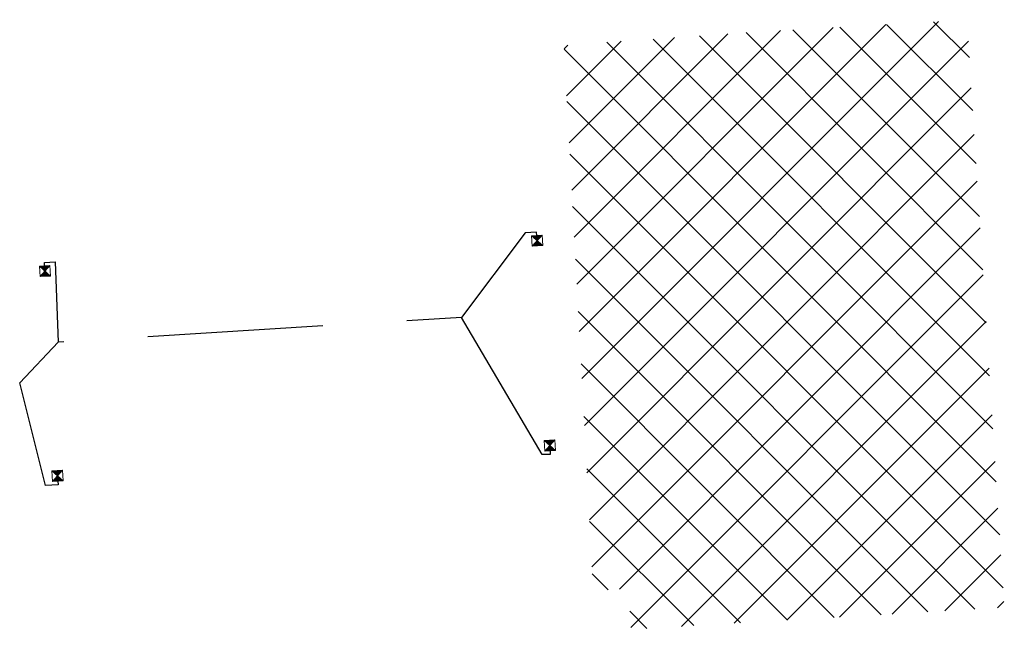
# Model space of a CAD drawing. Header units: metres. Extents: x 162336 to 163132, y 502484 to 502926.
# Tile 34 of 37: x 162639 to 162667, y 502797 to 502815. Entities that reach past the tile are written whole.
import ezdxf

# ---------------------------------------------------------------- set-up
doc = ezdxf.new("R2010")
doc.units = ezdxf.units.M
doc.linetypes.add('RI-HWA-SO', pattern=[7.4, 5, -2.4])
doc.layers.add('N-WE-GW-GROND_ZAND-WERK-A-200', color=7, linetype='Continuous', lineweight=18)
doc.layers.add('N-WE-RI-HWA_KOLK-S', color=150, linetype='Continuous', lineweight=13)
doc.layers.add('N-WE-RI-HWA_KOLK_STRAATKOLK-S-200', color=150, linetype='Continuous', lineweight=25, true_color=0x007fff)
doc.layers.add('N-WE-RI-HWA_KOLKAANSLUITLEIDING_PVC_125-G', color=150, linetype='RI-HWA-SO', lineweight=25, true_color=0x007fff)

# ---------------------------------------------------------------- blocks, each defined once
blk = doc.blocks.new('N-SRI-KOLK_STRAAT_300X300-SO18')
at = {"layer": 'N-WE-RI-HWA_KOLK-S', "linetype": 'Continuous'}
h = blk.add_hatch(color=256, dxfattribs=at)
h.paths.add_polyline_path([(0.131, 0.309), (-0.169, 0.29), (-0.009, 0.15)])
h.paths.add_polyline_path([(-0.15, -0.009), (0.15, 0.009), (-0.009, 0.15)])
at = {"layer": 'N-WE-RI-HWA_KOLK-S', "ltscale": 0.2}
for p, q in [((0.15, 0.009), (-0.169, 0.29)), ((-0.15, -0.009), (0.131, 0.309))]:
    blk.add_line(p, q, dxfattribs=at)
at = {"layer": 'N-WE-RI-HWA_KOLK-S', "ltscale": 0.2, "flags": 128}
blk.add_lwpolyline([(-0.15, -0.009), (0.15, 0.009), (0.131, 0.309), (-0.169, 0.29), (-0.15, -0.009)], dxfattribs=at)
blk = doc.blocks.new('N-SRI-KOLK_STRAAT_300X300-SO19')
at = {"layer": 'N-WE-RI-HWA_KOLK-S', "linetype": 'Continuous'}
h = blk.add_hatch(color=256, dxfattribs=at)
h.paths.add_polyline_path([(0.131, 0.309), (-0.169, 0.29), (-0.009, 0.15)])
h.paths.add_polyline_path([(-0.15, -0.009), (0.15, 0.009), (-0.009, 0.15)])
at = {"layer": 'N-WE-RI-HWA_KOLK-S', "ltscale": 0.2}
for p, q in [((0.15, 0.009), (-0.169, 0.29)), ((-0.15, -0.009), (0.131, 0.309))]:
    blk.add_line(p, q, dxfattribs=at)
at = {"layer": 'N-WE-RI-HWA_KOLK-S', "ltscale": 0.2, "flags": 128}
blk.add_lwpolyline([(-0.15, -0.009), (0.15, 0.009), (0.131, 0.309), (-0.169, 0.29), (-0.15, -0.009)], dxfattribs=at)
blk = doc.blocks.new('N-SRI-KOLK_STRAAT_300X300-SO20')
at = {"layer": 'N-WE-RI-HWA_KOLK-S', "linetype": 'Continuous'}
h = blk.add_hatch(color=256, dxfattribs=at)
h.paths.add_polyline_path([(0.131, 0.309), (-0.169, 0.29), (-0.009, 0.15)])
h.paths.add_polyline_path([(-0.15, -0.009), (0.15, 0.009), (-0.009, 0.15)])
at = {"layer": 'N-WE-RI-HWA_KOLK-S', "ltscale": 0.2}
for p, q in [((0.15, 0.009), (-0.169, 0.29)), ((-0.15, -0.009), (0.131, 0.309))]:
    blk.add_line(p, q, dxfattribs=at)
at = {"layer": 'N-WE-RI-HWA_KOLK-S', "ltscale": 0.2, "flags": 128}
blk.add_lwpolyline([(-0.15, -0.009), (0.15, 0.009), (0.131, 0.309), (-0.169, 0.29), (-0.15, -0.009)], dxfattribs=at)
blk = doc.blocks.new('N-SRI-KOLK_STRAAT_300X300-SO21')
at = {"layer": 'N-WE-RI-HWA_KOLK-S', "linetype": 'Continuous'}
h = blk.add_hatch(color=256, dxfattribs=at)
h.paths.add_polyline_path([(0.131, 0.309), (-0.169, 0.29), (-0.009, 0.15)])
h.paths.add_polyline_path([(-0.15, -0.009), (0.15, 0.009), (-0.009, 0.15)])
at = {"layer": 'N-WE-RI-HWA_KOLK-S', "ltscale": 0.2}
for p, q in [((0.15, 0.009), (-0.169, 0.29)), ((-0.15, -0.009), (0.131, 0.309))]:
    blk.add_line(p, q, dxfattribs=at)
at = {"layer": 'N-WE-RI-HWA_KOLK-S', "ltscale": 0.2, "flags": 128}
blk.add_lwpolyline([(-0.15, -0.009), (0.15, 0.009), (0.131, 0.309), (-0.169, 0.29), (-0.15, -0.009)], dxfattribs=at)

msp = doc.modelspace()

# ---------------------------------------------------------------- hatches: boundary and pattern name
at = {"layer": 'N-WE-GW-GROND_ZAND-WERK-A-200'}
h = msp.add_hatch(dxfattribs=at)
h.set_pattern_fill('AGW-WERK_ONTGRAVEN_AANVULLEN-SO', color=256, scale=0.2, style=0, pattern_type=2)
h.set_pattern_definition([(135, (0, 0), (-0.7071067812, -0.7071067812), []), (45, (0, 0), (-0.7071067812, 0.7071067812), [])])
h.paths.add_polyline_path([(162654.36, 502813.833), (162658.947, 502814.162), (162665.852, 502814.565), (162666.916, 502797.823), (162659.877, 502797.412), (162656.27, 502797.201), (162656.192, 502798.359), (162655.195, 502798.3)], flags=0)

# ---------------------------------------------------------------- linework, layer by layer
at = {"layer": 'N-WE-RI-HWA_KOLKAANSLUITLEIDING_PVC_125-G', "flags": 128}
for points in [[(162653.587, 502808.422), (162653.582, 502808.513), (162653.25, 502808.493), (162651.437, 502806.085), (162639.942, 502805.38), (162638.842, 502804.22)], [(162639.554, 502807.555), (162639.548, 502807.652), (162639.857, 502807.671), (162639.942, 502805.38)], [(162653.965, 502802.289), (162653.972, 502802.183), (162653.736, 502802.183), (162651.437, 502806.085)], [(162639.932, 502801.424), (162639.938, 502801.321), (162639.576, 502801.299), (162638.842, 502804.22)]]:
    msp.add_lwpolyline(points, dxfattribs=at)

# ---------------------------------------------------------------- block references
at = {"layer": 'N-WE-RI-HWA_KOLK_STRAATKOLK-S-200', "color": 7, "linetype": 'Continuous', "lineweight": 0}
for name, p in [('N-SRI-KOLK_STRAAT_300X300-SO19', (162653.606, 502808.123)), ('N-SRI-KOLK_STRAAT_300X300-SO18', (162639.573, 502807.255)), ('N-SRI-KOLK_STRAAT_300X300-SO20', (162653.965, 502802.289)), ('N-SRI-KOLK_STRAAT_300X300-SO21', (162639.932, 502801.424))]:
    msp.add_blockref(name, p, dxfattribs=at)

doc.saveas('drawing.dxf')
